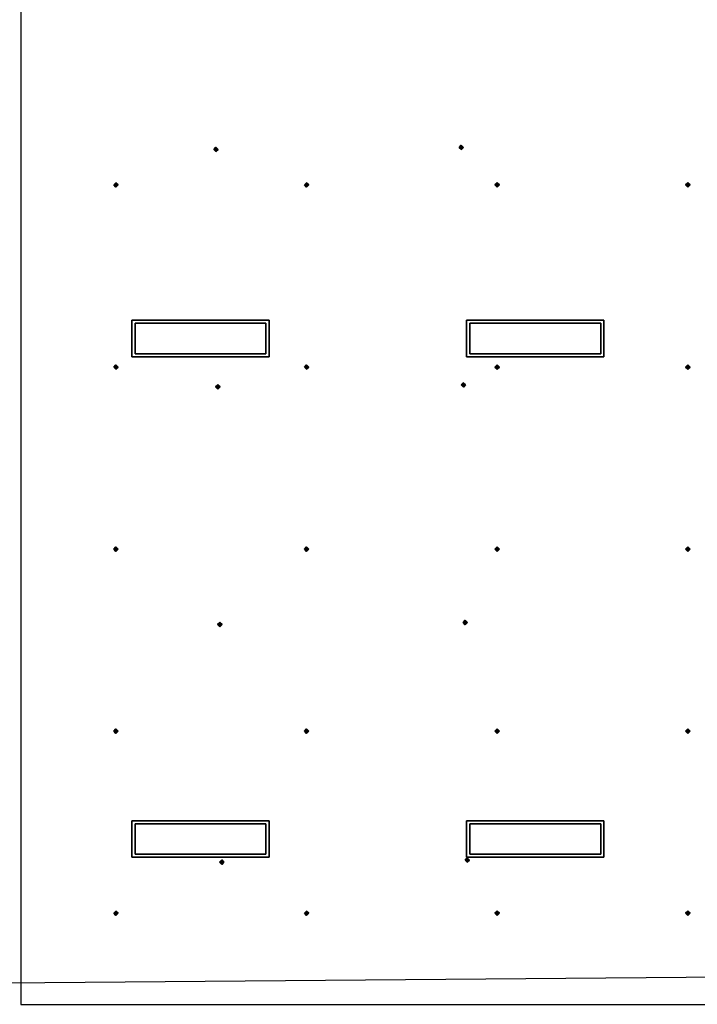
# Model space of a CAD drawing. Header units: inches. Extents: x 0.1 to 82.8, y 0.2 to 48.3.
# Tile 104 of 110: x 30.4 to 38, y 5.9 to 17.1. Entities that reach past the tile are written whole.
import ezdxf

# ---------------------------------------------------------------- set-up
doc = ezdxf.new("R2010")
doc.units = ezdxf.units.IN
doc.header["$MEASUREMENT"] = 0
doc.layers.add('DLX_CALC', color=3, linetype='Continuous', true_color=0x00ff00)
doc.layers.add('DLX_LUM 1', color=7, linetype='Continuous', true_color=0xffd400)

msp = doc.modelspace()

# ---------------------------------------------------------------- linework, layer by layer
at = {"layer": 'DLX_CALC'}
for points in [[(30.407, 32.646, 0), (30.407, 5.946, 0)], [(0.849, 5.946, 0), (45.145, 6.313, 0)], [(30.407, 5.946, 0), (45.457, 5.946, 0)]]:
    msp.add_polyline3d(points, dxfattribs=at)
at = {"layer": 'DLX_LUM 1'}
for points in [[(31.662, 13.662, 0), (33.21, 13.662, 0)], [(33.21, 13.662, 0), (31.662, 13.662, 0)], [(31.662, 13.662, 0), (31.662, 13.662, 0)], [(31.662, 13.25, 0), (31.662, 13.662, 0)], [(31.662, 13.662, 0), (31.662, 13.662, 0)], [(31.662, 13.662, 0), (31.662, 13.25, 0)], [(33.21, 13.662, 0), (31.662, 13.662, 0)], [(31.662, 13.662, 0), (31.662, 13.25, 0)], [(31.662, 13.662, 0), (33.21, 13.662, 0)], [(31.662, 13.25, 0), (31.662, 13.662, 0)], [(33.21, 13.662, 0), (33.21, 13.662, 0)], [(33.21, 13.662, 0), (33.21, 13.25, 0)], [(33.21, 13.25, 0), (33.21, 13.662, 0)], [(33.21, 13.662, 0), (33.21, 13.662, 0)], [(33.21, 13.25, 0), (33.21, 13.662, 0)], [(33.21, 13.662, 0), (33.21, 13.25, 0)], [(35.437, 13.662, 0), (36.985, 13.662, 0)], [(36.985, 13.662, 0), (35.437, 13.662, 0)], [(35.437, 13.662, 0), (35.437, 13.662, 0)], [(35.437, 13.25, 0), (35.437, 13.662, 0)], [(35.437, 13.662, 0), (35.437, 13.662, 0)], [(35.437, 13.662, 0), (35.437, 13.25, 0)], [(36.985, 13.662, 0), (35.437, 13.662, 0)], [(35.437, 13.662, 0), (35.437, 13.25, 0)], [(35.437, 13.662, 0), (36.985, 13.662, 0)], [(35.437, 13.25, 0), (35.437, 13.662, 0)], [(36.985, 13.662, 0), (36.985, 13.662, 0)], [(36.985, 13.662, 0), (36.985, 13.25, 0)], [(36.985, 13.25, 0), (36.985, 13.662, 0)], [(36.985, 13.662, 0), (36.985, 13.662, 0)], [(36.985, 13.25, 0), (36.985, 13.662, 0)], [(36.985, 13.662, 0), (36.985, 13.25, 0)], [(33.174, 13.629, 0), (31.699, 13.629, 0)], [(31.699, 13.629, 0), (31.699, 13.284, 0)], [(31.699, 13.284, 0), (31.699, 13.629, 0)], [(31.699, 13.629, 0), (33.174, 13.629, 0)], [(33.174, 13.284, 0), (33.174, 13.629, 0)], [(33.174, 13.629, 0), (33.174, 13.284, 0)], [(36.949, 13.629, 0), (35.474, 13.629, 0)], [(35.474, 13.629, 0), (35.474, 13.284, 0)], [(35.474, 13.284, 0), (35.474, 13.629, 0)], [(35.474, 13.629, 0), (36.949, 13.629, 0)], [(36.949, 13.284, 0), (36.949, 13.629, 0)], [(36.949, 13.629, 0), (36.949, 13.284, 0)], [(33.21, 13.25, 0), (31.662, 13.25, 0)], [(31.662, 13.25, 0), (31.662, 13.25, 0)], [(31.662, 13.25, 0), (33.21, 13.25, 0)], [(31.662, 13.25, 0), (31.662, 13.25, 0)], [(31.662, 13.25, 0), (33.21, 13.25, 0)], [(33.21, 13.25, 0), (31.662, 13.25, 0)], [(31.699, 13.284, 0), (33.174, 13.284, 0)], [(33.174, 13.284, 0), (31.699, 13.284, 0)], [(33.21, 13.25, 0), (33.21, 13.25, 0)], [(33.21, 13.25, 0), (33.21, 13.25, 0)], [(36.985, 13.25, 0), (35.437, 13.25, 0)], [(35.437, 13.25, 0), (35.437, 13.25, 0)], [(35.437, 13.25, 0), (36.985, 13.25, 0)], [(35.437, 13.25, 0), (35.437, 13.25, 0)], [(35.437, 13.25, 0), (36.985, 13.25, 0)], [(36.985, 13.25, 0), (35.437, 13.25, 0)], [(35.474, 13.284, 0), (36.949, 13.284, 0)], [(36.949, 13.284, 0), (35.474, 13.284, 0)], [(36.985, 13.25, 0), (36.985, 13.25, 0)], [(36.985, 13.25, 0), (36.985, 13.25, 0)], [(31.662, 8.017, 0), (33.21, 8.017, 0)], [(33.21, 8.017, 0), (31.662, 8.017, 0)], [(31.662, 8.017, 0), (31.662, 8.017, 0)], [(31.662, 7.605, 0), (31.662, 8.017, 0)], [(31.662, 8.017, 0), (31.662, 8.017, 0)], [(31.662, 8.017, 0), (31.662, 7.605, 0)], [(33.21, 8.017, 0), (31.662, 8.017, 0)], [(31.662, 8.017, 0), (31.662, 7.605, 0)], [(31.662, 8.017, 0), (33.21, 8.017, 0)], [(31.662, 7.605, 0), (31.662, 8.017, 0)], [(33.21, 8.017, 0), (33.21, 8.017, 0)], [(33.21, 8.017, 0), (33.21, 7.605, 0)], [(33.21, 7.605, 0), (33.21, 8.017, 0)], [(33.21, 8.017, 0), (33.21, 8.017, 0)], [(33.21, 7.605, 0), (33.21, 8.017, 0)], [(33.21, 8.017, 0), (33.21, 7.605, 0)], [(35.437, 8.017, 0), (36.985, 8.017, 0)], [(36.985, 8.017, 0), (35.437, 8.017, 0)], [(35.437, 8.017, 0), (35.437, 8.017, 0)], [(35.437, 7.605, 0), (35.437, 8.017, 0)], [(35.437, 8.017, 0), (35.437, 8.017, 0)], [(35.437, 8.017, 0), (35.437, 7.605, 0)], [(36.985, 8.017, 0), (35.437, 8.017, 0)], [(35.437, 8.017, 0), (35.437, 7.605, 0)], [(35.437, 8.017, 0), (36.985, 8.017, 0)], [(35.437, 7.605, 0), (35.437, 8.017, 0)], [(36.985, 8.017, 0), (36.985, 8.017, 0)], [(36.985, 8.017, 0), (36.985, 7.605, 0)], [(36.985, 7.605, 0), (36.985, 8.017, 0)], [(36.985, 8.017, 0), (36.985, 8.017, 0)], [(36.985, 7.605, 0), (36.985, 8.017, 0)], [(36.985, 8.017, 0), (36.985, 7.605, 0)], [(33.174, 7.984, 0), (31.699, 7.984, 0)], [(31.699, 7.984, 0), (31.699, 7.639, 0)], [(31.699, 7.639, 0), (31.699, 7.984, 0)], [(31.699, 7.984, 0), (33.174, 7.984, 0)], [(33.174, 7.639, 0), (33.174, 7.984, 0)], [(33.174, 7.984, 0), (33.174, 7.639, 0)], [(36.949, 7.984, 0), (35.474, 7.984, 0)], [(35.474, 7.984, 0), (35.474, 7.639, 0)], [(35.474, 7.639, 0), (35.474, 7.984, 0)], [(35.474, 7.984, 0), (36.949, 7.984, 0)], [(36.949, 7.639, 0), (36.949, 7.984, 0)], [(36.949, 7.984, 0), (36.949, 7.639, 0)], [(33.21, 7.605, 0), (31.662, 7.605, 0)], [(31.662, 7.605, 0), (31.662, 7.605, 0)], [(31.662, 7.605, 0), (33.21, 7.605, 0)], [(31.662, 7.605, 0), (31.662, 7.605, 0)], [(31.662, 7.605, 0), (33.21, 7.605, 0)], [(33.21, 7.605, 0), (31.662, 7.605, 0)], [(31.699, 7.639, 0), (33.174, 7.639, 0)], [(33.174, 7.639, 0), (31.699, 7.639, 0)], [(33.21, 7.605, 0), (33.21, 7.605, 0)], [(33.21, 7.605, 0), (33.21, 7.605, 0)], [(36.985, 7.605, 0), (35.437, 7.605, 0)], [(35.437, 7.605, 0), (35.437, 7.605, 0)], [(35.437, 7.605, 0), (36.985, 7.605, 0)], [(35.437, 7.605, 0), (35.437, 7.605, 0)], [(35.437, 7.605, 0), (36.985, 7.605, 0)], [(36.985, 7.605, 0), (35.437, 7.605, 0)], [(35.474, 7.639, 0), (36.949, 7.639, 0)], [(36.949, 7.639, 0), (35.474, 7.639, 0)], [(36.985, 7.605, 0), (36.985, 7.605, 0)], [(36.985, 7.605, 0), (36.985, 7.605, 0)]]:
    msp.add_polyline3d(points, dxfattribs=at)

# ---------------------------------------------------------------- meshes
at = {"layer": 'DLX_CALC'}
mesh = msp.add_polyface(dxfattribs=at)
corners = [(32.584, 15.59), (32.609, 15.565), (32.609, 15.59), (32.609, 15.565), (32.634, 15.59), (32.609, 15.59), (32.634, 15.59), (32.609, 15.615), (32.609, 15.59), (32.609, 15.615), (32.584, 15.59), (32.609, 15.59), (32.609, 15.565), (32.584, 15.59), (32.609, 15.59), (32.634, 15.59), (32.609, 15.565), (32.609, 15.59), (32.609, 15.615), (32.634, 15.59), (32.609, 15.59), (32.584, 15.59), (32.609, 15.615), (32.609, 15.59)]
mesh.append_faces([[corners[k] for k in face] for face in [(0, 1, 2), (3, 4, 5), (6, 7, 8), (9, 10, 11), (12, 13, 14), (15, 16, 17), (18, 19, 20), (21, 22, 23)]])
mesh = msp.add_polyface(dxfattribs=at)
corners = [(35.352, 15.613), (35.378, 15.588), (35.377, 15.613), (35.378, 15.588), (35.402, 15.613), (35.377, 15.613), (35.402, 15.613), (35.377, 15.638), (35.377, 15.613), (35.377, 15.638), (35.352, 15.613), (35.377, 15.613), (35.378, 15.588), (35.352, 15.613), (35.377, 15.613), (35.402, 15.613), (35.378, 15.588), (35.377, 15.613), (35.377, 15.638), (35.402, 15.613), (35.377, 15.613), (35.352, 15.613), (35.377, 15.638), (35.377, 15.613)]
mesh.append_faces([[corners[k] for k in face] for face in [(0, 1, 2), (3, 4, 5), (6, 7, 8), (9, 10, 11), (12, 13, 14), (15, 16, 17), (18, 19, 20), (21, 22, 23)]])
mesh = msp.add_polyface(dxfattribs=at)
corners = [(31.482, 15.164), (31.507, 15.189), (31.482, 15.189), (31.507, 15.189), (31.482, 15.214), (31.482, 15.189), (31.482, 15.214), (31.457, 15.189), (31.482, 15.189), (31.457, 15.189), (31.482, 15.164), (31.482, 15.189), (31.507, 15.189), (31.482, 15.164), (31.482, 15.189), (31.482, 15.214), (31.507, 15.189), (31.482, 15.189), (31.457, 15.189), (31.482, 15.214), (31.482, 15.189), (31.482, 15.164), (31.457, 15.189), (31.482, 15.189)]
mesh.append_faces([[corners[k] for k in face] for face in [(0, 1, 2), (3, 4, 5), (6, 7, 8), (9, 10, 11), (12, 13, 14), (15, 16, 17), (18, 19, 20), (21, 22, 23)]])
mesh = msp.add_polyface(dxfattribs=at)
corners = [(33.632, 15.164), (33.657, 15.189), (33.632, 15.189), (33.657, 15.189), (33.632, 15.214), (33.632, 15.189), (33.632, 15.214), (33.607, 15.189), (33.632, 15.189), (33.607, 15.189), (33.632, 15.164), (33.632, 15.189), (33.657, 15.189), (33.632, 15.164), (33.632, 15.189), (33.632, 15.214), (33.657, 15.189), (33.632, 15.189), (33.607, 15.189), (33.632, 15.214), (33.632, 15.189), (33.632, 15.164), (33.607, 15.189), (33.632, 15.189)]
mesh.append_faces([[corners[k] for k in face] for face in [(0, 1, 2), (3, 4, 5), (6, 7, 8), (9, 10, 11), (12, 13, 14), (15, 16, 17), (18, 19, 20), (21, 22, 23)]])
mesh = msp.add_polyface(dxfattribs=at)
corners = [(35.782, 15.164), (35.807, 15.189), (35.782, 15.189), (35.807, 15.189), (35.782, 15.214), (35.782, 15.189), (35.782, 15.214), (35.757, 15.189), (35.782, 15.189), (35.757, 15.189), (35.782, 15.164), (35.782, 15.189), (35.807, 15.189), (35.782, 15.164), (35.782, 15.189), (35.782, 15.214), (35.807, 15.189), (35.782, 15.189), (35.757, 15.189), (35.782, 15.214), (35.782, 15.189), (35.782, 15.164), (35.757, 15.189), (35.782, 15.189)]
mesh.append_faces([[corners[k] for k in face] for face in [(0, 1, 2), (3, 4, 5), (6, 7, 8), (9, 10, 11), (12, 13, 14), (15, 16, 17), (18, 19, 20), (21, 22, 23)]])
mesh = msp.add_polyface(dxfattribs=at)
corners = [(37.932, 15.164), (37.957, 15.189), (37.932, 15.189), (37.957, 15.189), (37.932, 15.214), (37.932, 15.189), (37.932, 15.214), (37.907, 15.189), (37.932, 15.189), (37.907, 15.189), (37.932, 15.164), (37.932, 15.189), (37.957, 15.189), (37.932, 15.164), (37.932, 15.189), (37.932, 15.214), (37.957, 15.189), (37.932, 15.189), (37.907, 15.189), (37.932, 15.214), (37.932, 15.189), (37.932, 15.164), (37.907, 15.189), (37.932, 15.189)]
mesh.append_faces([[corners[k] for k in face] for face in [(0, 1, 2), (3, 4, 5), (6, 7, 8), (9, 10, 11), (12, 13, 14), (15, 16, 17), (18, 19, 20), (21, 22, 23)]])
mesh = msp.add_polyface(dxfattribs=at)
corners = [(31.482, 13.11), (31.507, 13.135), (31.482, 13.135), (31.507, 13.135), (31.482, 13.16), (31.482, 13.135), (31.482, 13.16), (31.457, 13.135), (31.482, 13.135), (31.457, 13.135), (31.482, 13.11), (31.482, 13.135), (31.507, 13.135), (31.482, 13.11), (31.482, 13.135), (31.482, 13.16), (31.507, 13.135), (31.482, 13.135), (31.457, 13.135), (31.482, 13.16), (31.482, 13.135), (31.482, 13.11), (31.457, 13.135), (31.482, 13.135)]
mesh.append_faces([[corners[k] for k in face] for face in [(0, 1, 2), (3, 4, 5), (6, 7, 8), (9, 10, 11), (12, 13, 14), (15, 16, 17), (18, 19, 20), (21, 22, 23)]])
mesh = msp.add_polyface(dxfattribs=at)
corners = [(33.632, 13.11), (33.657, 13.135), (33.632, 13.135), (33.657, 13.135), (33.632, 13.16), (33.632, 13.135), (33.632, 13.16), (33.607, 13.135), (33.632, 13.135), (33.607, 13.135), (33.632, 13.11), (33.632, 13.135), (33.657, 13.135), (33.632, 13.11), (33.632, 13.135), (33.632, 13.16), (33.657, 13.135), (33.632, 13.135), (33.607, 13.135), (33.632, 13.16), (33.632, 13.135), (33.632, 13.11), (33.607, 13.135), (33.632, 13.135)]
mesh.append_faces([[corners[k] for k in face] for face in [(0, 1, 2), (3, 4, 5), (6, 7, 8), (9, 10, 11), (12, 13, 14), (15, 16, 17), (18, 19, 20), (21, 22, 23)]])
mesh = msp.add_polyface(dxfattribs=at)
corners = [(35.782, 13.11), (35.807, 13.135), (35.782, 13.135), (35.807, 13.135), (35.782, 13.16), (35.782, 13.135), (35.782, 13.16), (35.757, 13.135), (35.782, 13.135), (35.757, 13.135), (35.782, 13.11), (35.782, 13.135), (35.807, 13.135), (35.782, 13.11), (35.782, 13.135), (35.782, 13.16), (35.807, 13.135), (35.782, 13.135), (35.757, 13.135), (35.782, 13.16), (35.782, 13.135), (35.782, 13.11), (35.757, 13.135), (35.782, 13.135)]
mesh.append_faces([[corners[k] for k in face] for face in [(0, 1, 2), (3, 4, 5), (6, 7, 8), (9, 10, 11), (12, 13, 14), (15, 16, 17), (18, 19, 20), (21, 22, 23)]])
mesh = msp.add_polyface(dxfattribs=at)
corners = [(37.932, 13.11), (37.957, 13.135), (37.932, 13.135), (37.957, 13.135), (37.932, 13.16), (37.932, 13.135), (37.932, 13.16), (37.907, 13.135), (37.932, 13.135), (37.907, 13.135), (37.932, 13.11), (37.932, 13.135), (37.957, 13.135), (37.932, 13.11), (37.932, 13.135), (37.932, 13.16), (37.957, 13.135), (37.932, 13.135), (37.907, 13.135), (37.932, 13.16), (37.932, 13.135), (37.932, 13.11), (37.907, 13.135), (37.932, 13.135)]
mesh.append_faces([[corners[k] for k in face] for face in [(0, 1, 2), (3, 4, 5), (6, 7, 8), (9, 10, 11), (12, 13, 14), (15, 16, 17), (18, 19, 20), (21, 22, 23)]])
mesh = msp.add_polyface(dxfattribs=at)
corners = [(32.606, 12.91), (32.631, 12.885), (32.631, 12.91), (32.631, 12.885), (32.656, 12.91), (32.631, 12.91), (32.656, 12.91), (32.631, 12.935), (32.631, 12.91), (32.631, 12.935), (32.606, 12.91), (32.631, 12.91), (32.631, 12.885), (32.606, 12.91), (32.631, 12.91), (32.656, 12.91), (32.631, 12.885), (32.631, 12.91), (32.631, 12.935), (32.656, 12.91), (32.631, 12.91), (32.606, 12.91), (32.631, 12.935), (32.631, 12.91)]
mesh.append_faces([[corners[k] for k in face] for face in [(0, 1, 2), (3, 4, 5), (6, 7, 8), (9, 10, 11), (12, 13, 14), (15, 16, 17), (18, 19, 20), (21, 22, 23)]])
mesh = msp.add_polyface(dxfattribs=at)
corners = [(35.375, 12.933), (35.4, 12.908), (35.4, 12.933), (35.4, 12.908), (35.425, 12.933), (35.4, 12.933), (35.425, 12.933), (35.399, 12.958), (35.4, 12.933), (35.399, 12.958), (35.375, 12.933), (35.4, 12.933), (35.4, 12.908), (35.375, 12.933), (35.4, 12.933), (35.425, 12.933), (35.4, 12.908), (35.4, 12.933), (35.399, 12.958), (35.425, 12.933), (35.4, 12.933), (35.375, 12.933), (35.399, 12.958), (35.4, 12.933)]
mesh.append_faces([[corners[k] for k in face] for face in [(0, 1, 2), (3, 4, 5), (6, 7, 8), (9, 10, 11), (12, 13, 14), (15, 16, 17), (18, 19, 20), (21, 22, 23)]])
mesh = msp.add_polyface(dxfattribs=at)
corners = [(31.482, 11.056), (31.507, 11.081), (31.482, 11.081), (31.507, 11.081), (31.482, 11.106), (31.482, 11.081), (31.482, 11.106), (31.457, 11.081), (31.482, 11.081), (31.457, 11.081), (31.482, 11.056), (31.482, 11.081), (31.507, 11.081), (31.482, 11.056), (31.482, 11.081), (31.482, 11.106), (31.507, 11.081), (31.482, 11.081), (31.457, 11.081), (31.482, 11.106), (31.482, 11.081), (31.482, 11.056), (31.457, 11.081), (31.482, 11.081)]
mesh.append_faces([[corners[k] for k in face] for face in [(0, 1, 2), (3, 4, 5), (6, 7, 8), (9, 10, 11), (12, 13, 14), (15, 16, 17), (18, 19, 20), (21, 22, 23)]])
mesh = msp.add_polyface(dxfattribs=at)
corners = [(33.632, 11.056), (33.657, 11.081), (33.632, 11.081), (33.657, 11.081), (33.632, 11.106), (33.632, 11.081), (33.632, 11.106), (33.607, 11.081), (33.632, 11.081), (33.607, 11.081), (33.632, 11.056), (33.632, 11.081), (33.657, 11.081), (33.632, 11.056), (33.632, 11.081), (33.632, 11.106), (33.657, 11.081), (33.632, 11.081), (33.607, 11.081), (33.632, 11.106), (33.632, 11.081), (33.632, 11.056), (33.607, 11.081), (33.632, 11.081)]
mesh.append_faces([[corners[k] for k in face] for face in [(0, 1, 2), (3, 4, 5), (6, 7, 8), (9, 10, 11), (12, 13, 14), (15, 16, 17), (18, 19, 20), (21, 22, 23)]])
mesh = msp.add_polyface(dxfattribs=at)
corners = [(35.782, 11.056), (35.807, 11.081), (35.782, 11.081), (35.807, 11.081), (35.782, 11.106), (35.782, 11.081), (35.782, 11.106), (35.757, 11.081), (35.782, 11.081), (35.757, 11.081), (35.782, 11.056), (35.782, 11.081), (35.807, 11.081), (35.782, 11.056), (35.782, 11.081), (35.782, 11.106), (35.807, 11.081), (35.782, 11.081), (35.757, 11.081), (35.782, 11.106), (35.782, 11.081), (35.782, 11.056), (35.757, 11.081), (35.782, 11.081)]
mesh.append_faces([[corners[k] for k in face] for face in [(0, 1, 2), (3, 4, 5), (6, 7, 8), (9, 10, 11), (12, 13, 14), (15, 16, 17), (18, 19, 20), (21, 22, 23)]])
mesh = msp.add_polyface(dxfattribs=at)
corners = [(37.932, 11.056), (37.957, 11.081), (37.932, 11.081), (37.957, 11.081), (37.932, 11.106), (37.932, 11.081), (37.932, 11.106), (37.907, 11.081), (37.932, 11.081), (37.907, 11.081), (37.932, 11.056), (37.932, 11.081), (37.957, 11.081), (37.932, 11.056), (37.932, 11.081), (37.932, 11.106), (37.957, 11.081), (37.932, 11.081), (37.907, 11.081), (37.932, 11.106), (37.932, 11.081), (37.932, 11.056), (37.907, 11.081), (37.932, 11.081)]
mesh.append_faces([[corners[k] for k in face] for face in [(0, 1, 2), (3, 4, 5), (6, 7, 8), (9, 10, 11), (12, 13, 14), (15, 16, 17), (18, 19, 20), (21, 22, 23)]])
mesh = msp.add_polyface(dxfattribs=at)
corners = [(32.628, 10.23), (32.653, 10.205), (32.653, 10.23), (32.653, 10.205), (32.678, 10.23), (32.653, 10.23), (32.678, 10.23), (32.653, 10.255), (32.653, 10.23), (32.653, 10.255), (32.628, 10.23), (32.653, 10.23), (32.653, 10.205), (32.628, 10.23), (32.653, 10.23), (32.678, 10.23), (32.653, 10.205), (32.653, 10.23), (32.653, 10.255), (32.678, 10.23), (32.653, 10.23), (32.628, 10.23), (32.653, 10.255), (32.653, 10.23)]
mesh.append_faces([[corners[k] for k in face] for face in [(0, 1, 2), (3, 4, 5), (6, 7, 8), (9, 10, 11), (12, 13, 14), (15, 16, 17), (18, 19, 20), (21, 22, 23)]])
mesh = msp.add_polyface(dxfattribs=at)
corners = [(35.397, 10.253), (35.422, 10.228), (35.422, 10.253), (35.422, 10.228), (35.447, 10.253), (35.422, 10.253), (35.447, 10.253), (35.422, 10.278), (35.422, 10.253), (35.422, 10.278), (35.397, 10.253), (35.422, 10.253), (35.422, 10.228), (35.397, 10.253), (35.422, 10.253), (35.447, 10.253), (35.422, 10.228), (35.422, 10.253), (35.422, 10.278), (35.447, 10.253), (35.422, 10.253), (35.397, 10.253), (35.422, 10.278), (35.422, 10.253)]
mesh.append_faces([[corners[k] for k in face] for face in [(0, 1, 2), (3, 4, 5), (6, 7, 8), (9, 10, 11), (12, 13, 14), (15, 16, 17), (18, 19, 20), (21, 22, 23)]])
mesh = msp.add_polyface(dxfattribs=at)
corners = [(31.482, 9.002), (31.507, 9.027), (31.482, 9.027), (31.507, 9.027), (31.482, 9.052), (31.482, 9.027), (31.482, 9.052), (31.457, 9.027), (31.482, 9.027), (31.457, 9.027), (31.482, 9.002), (31.482, 9.027), (31.507, 9.027), (31.482, 9.002), (31.482, 9.027), (31.482, 9.052), (31.507, 9.027), (31.482, 9.027), (31.457, 9.027), (31.482, 9.052), (31.482, 9.027), (31.482, 9.002), (31.457, 9.027), (31.482, 9.027)]
mesh.append_faces([[corners[k] for k in face] for face in [(0, 1, 2), (3, 4, 5), (6, 7, 8), (9, 10, 11), (12, 13, 14), (15, 16, 17), (18, 19, 20), (21, 22, 23)]])
mesh = msp.add_polyface(dxfattribs=at)
corners = [(33.632, 9.002), (33.657, 9.027), (33.632, 9.027), (33.657, 9.027), (33.632, 9.052), (33.632, 9.027), (33.632, 9.052), (33.607, 9.027), (33.632, 9.027), (33.607, 9.027), (33.632, 9.002), (33.632, 9.027), (33.657, 9.027), (33.632, 9.002), (33.632, 9.027), (33.632, 9.052), (33.657, 9.027), (33.632, 9.027), (33.607, 9.027), (33.632, 9.052), (33.632, 9.027), (33.632, 9.002), (33.607, 9.027), (33.632, 9.027)]
mesh.append_faces([[corners[k] for k in face] for face in [(0, 1, 2), (3, 4, 5), (6, 7, 8), (9, 10, 11), (12, 13, 14), (15, 16, 17), (18, 19, 20), (21, 22, 23)]])
mesh = msp.add_polyface(dxfattribs=at)
corners = [(35.782, 9.002), (35.807, 9.027), (35.782, 9.027), (35.807, 9.027), (35.782, 9.052), (35.782, 9.027), (35.782, 9.052), (35.757, 9.027), (35.782, 9.027), (35.757, 9.027), (35.782, 9.002), (35.782, 9.027), (35.807, 9.027), (35.782, 9.002), (35.782, 9.027), (35.782, 9.052), (35.807, 9.027), (35.782, 9.027), (35.757, 9.027), (35.782, 9.052), (35.782, 9.027), (35.782, 9.002), (35.757, 9.027), (35.782, 9.027)]
mesh.append_faces([[corners[k] for k in face] for face in [(0, 1, 2), (3, 4, 5), (6, 7, 8), (9, 10, 11), (12, 13, 14), (15, 16, 17), (18, 19, 20), (21, 22, 23)]])
mesh = msp.add_polyface(dxfattribs=at)
corners = [(37.932, 9.002), (37.957, 9.027), (37.932, 9.027), (37.957, 9.027), (37.932, 9.052), (37.932, 9.027), (37.932, 9.052), (37.907, 9.027), (37.932, 9.027), (37.907, 9.027), (37.932, 9.002), (37.932, 9.027), (37.957, 9.027), (37.932, 9.002), (37.932, 9.027), (37.932, 9.052), (37.957, 9.027), (37.932, 9.027), (37.907, 9.027), (37.932, 9.052), (37.932, 9.027), (37.932, 9.002), (37.907, 9.027), (37.932, 9.027)]
mesh.append_faces([[corners[k] for k in face] for face in [(0, 1, 2), (3, 4, 5), (6, 7, 8), (9, 10, 11), (12, 13, 14), (15, 16, 17), (18, 19, 20), (21, 22, 23)]])
mesh = msp.add_polyface(dxfattribs=at)
corners = [(32.65, 7.55), (32.676, 7.525), (32.675, 7.55), (32.676, 7.525), (32.7, 7.55), (32.675, 7.55), (32.7, 7.55), (32.675, 7.575), (32.675, 7.55), (32.675, 7.575), (32.65, 7.55), (32.675, 7.55), (32.676, 7.525), (32.65, 7.55), (32.675, 7.55), (32.7, 7.55), (32.676, 7.525), (32.675, 7.55), (32.675, 7.575), (32.7, 7.55), (32.675, 7.55), (32.65, 7.55), (32.675, 7.575), (32.675, 7.55)]
mesh.append_faces([[corners[k] for k in face] for face in [(0, 1, 2), (3, 4, 5), (6, 7, 8), (9, 10, 11), (12, 13, 14), (15, 16, 17), (18, 19, 20), (21, 22, 23)]])
mesh = msp.add_polyface(dxfattribs=at)
corners = [(35.419, 7.573), (35.444, 7.548), (35.444, 7.573), (35.444, 7.548), (35.469, 7.573), (35.444, 7.573), (35.469, 7.573), (35.444, 7.598), (35.444, 7.573), (35.444, 7.598), (35.419, 7.573), (35.444, 7.573), (35.444, 7.548), (35.419, 7.573), (35.444, 7.573), (35.469, 7.573), (35.444, 7.548), (35.444, 7.573), (35.444, 7.598), (35.469, 7.573), (35.444, 7.573), (35.419, 7.573), (35.444, 7.598), (35.444, 7.573)]
mesh.append_faces([[corners[k] for k in face] for face in [(0, 1, 2), (3, 4, 5), (6, 7, 8), (9, 10, 11), (12, 13, 14), (15, 16, 17), (18, 19, 20), (21, 22, 23)]])
mesh = msp.add_polyface(dxfattribs=at)
corners = [(31.482, 6.948), (31.507, 6.973), (31.482, 6.973), (31.507, 6.973), (31.482, 6.998), (31.482, 6.973), (31.482, 6.998), (31.457, 6.973), (31.482, 6.973), (31.457, 6.973), (31.482, 6.948), (31.482, 6.973), (31.507, 6.973), (31.482, 6.948), (31.482, 6.973), (31.482, 6.998), (31.507, 6.973), (31.482, 6.973), (31.457, 6.973), (31.482, 6.998), (31.482, 6.973), (31.482, 6.948), (31.457, 6.973), (31.482, 6.973)]
mesh.append_faces([[corners[k] for k in face] for face in [(0, 1, 2), (3, 4, 5), (6, 7, 8), (9, 10, 11), (12, 13, 14), (15, 16, 17), (18, 19, 20), (21, 22, 23)]])
mesh = msp.add_polyface(dxfattribs=at)
corners = [(33.632, 6.948), (33.657, 6.973), (33.632, 6.973), (33.657, 6.973), (33.632, 6.998), (33.632, 6.973), (33.632, 6.998), (33.607, 6.973), (33.632, 6.973), (33.607, 6.973), (33.632, 6.948), (33.632, 6.973), (33.657, 6.973), (33.632, 6.948), (33.632, 6.973), (33.632, 6.998), (33.657, 6.973), (33.632, 6.973), (33.607, 6.973), (33.632, 6.998), (33.632, 6.973), (33.632, 6.948), (33.607, 6.973), (33.632, 6.973)]
mesh.append_faces([[corners[k] for k in face] for face in [(0, 1, 2), (3, 4, 5), (6, 7, 8), (9, 10, 11), (12, 13, 14), (15, 16, 17), (18, 19, 20), (21, 22, 23)]])
mesh = msp.add_polyface(dxfattribs=at)
corners = [(35.782, 6.948), (35.807, 6.973), (35.782, 6.973), (35.807, 6.973), (35.782, 6.998), (35.782, 6.973), (35.782, 6.998), (35.757, 6.973), (35.782, 6.973), (35.757, 6.973), (35.782, 6.948), (35.782, 6.973), (35.807, 6.973), (35.782, 6.948), (35.782, 6.973), (35.782, 6.998), (35.807, 6.973), (35.782, 6.973), (35.757, 6.973), (35.782, 6.998), (35.782, 6.973), (35.782, 6.948), (35.757, 6.973), (35.782, 6.973)]
mesh.append_faces([[corners[k] for k in face] for face in [(0, 1, 2), (3, 4, 5), (6, 7, 8), (9, 10, 11), (12, 13, 14), (15, 16, 17), (18, 19, 20), (21, 22, 23)]])
mesh = msp.add_polyface(dxfattribs=at)
corners = [(37.932, 6.948), (37.957, 6.973), (37.932, 6.973), (37.957, 6.973), (37.932, 6.998), (37.932, 6.973), (37.932, 6.998), (37.907, 6.973), (37.932, 6.973), (37.907, 6.973), (37.932, 6.948), (37.932, 6.973), (37.957, 6.973), (37.932, 6.948), (37.932, 6.973), (37.932, 6.998), (37.957, 6.973), (37.932, 6.973), (37.907, 6.973), (37.932, 6.998), (37.932, 6.973), (37.932, 6.948), (37.907, 6.973), (37.932, 6.973)]
mesh.append_faces([[corners[k] for k in face] for face in [(0, 1, 2), (3, 4, 5), (6, 7, 8), (9, 10, 11), (12, 13, 14), (15, 16, 17), (18, 19, 20), (21, 22, 23)]])

doc.saveas('drawing.dxf')
